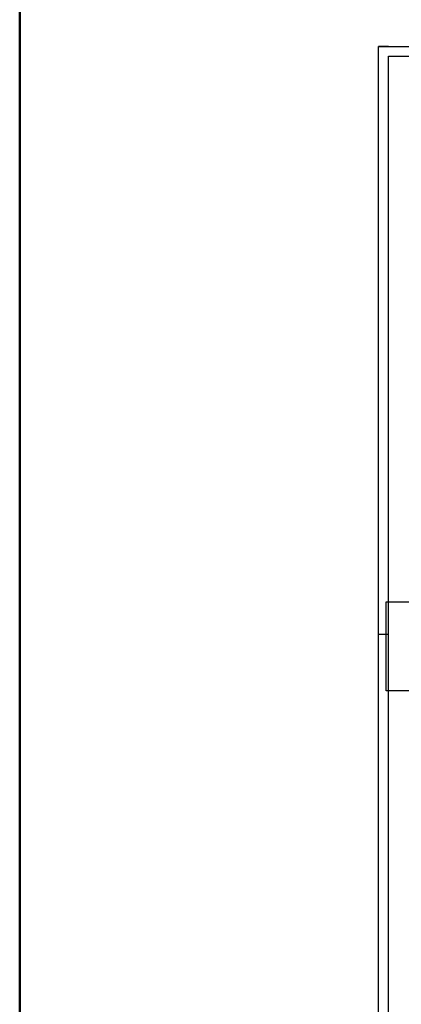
# Model space of a CAD drawing. Header units: millimetres. Extents: x 49721 to 99817, y 15126 to 82527.
# Tile 8 of 25: x 49721 to 59361, y 29017 to 53884. Entities that reach past the tile are written whole.
import ezdxf

# ---------------------------------------------------------------- set-up
doc = ezdxf.new("R2010")
doc.units = ezdxf.units.MM
doc.layers.add('ramik', color=61, linetype='Continuous', lineweight=25)

# ---------------------------------------------------------------- blocks, each defined once
blk = doc.blocks.new('*U2')
at = {"layer": 'ramik'}
for p, q in [((-5, 594), (0, 594)), ((-5, 297), (0, 297))]:
    blk.add_line(p, q, dxfattribs=at)
for points in [[(-630, 0), (0, 0), (0, 594), (-630, 594)], [(-625, 5), (-5, 5), (-5, 589), (-625, 589)]]:
    blk.add_lwpolyline(points, close=True, dxfattribs=at)
blk = doc.blocks.new('2np-novypdklad')
at = {"color": 8, "linetype": 'Continuous'}
for p, q in [((3632, 15071), (4932, 15071)), ((3632, 12821), (3632, 15071)), ((4932, 12821), (3632, 12821))]:
    blk.add_line(p, q, dxfattribs=at)

msp = doc.modelspace()

# ---------------------------------------------------------------- linework, layer by layer
at = {"color": 240, "lineweight": 50}
msp.add_lwpolyline([(49721.4, 82527.4), (99817.4, 82527.4), (99817.4, 15125.8), (49721.4, 15125.8)], close=True, dxfattribs=at)

# ---------------------------------------------------------------- block references
msp.add_blockref('2np-novypdklad', (55345.3, 24110.5))
at = {"layer": 'ramik', "xscale": -49.99999999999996, "yscale": 49.99999999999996, "zscale": 49.99999999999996}
msp.add_blockref('*U2', (58789.2, 23509.6), dxfattribs=at)

doc.saveas('drawing.dxf')
